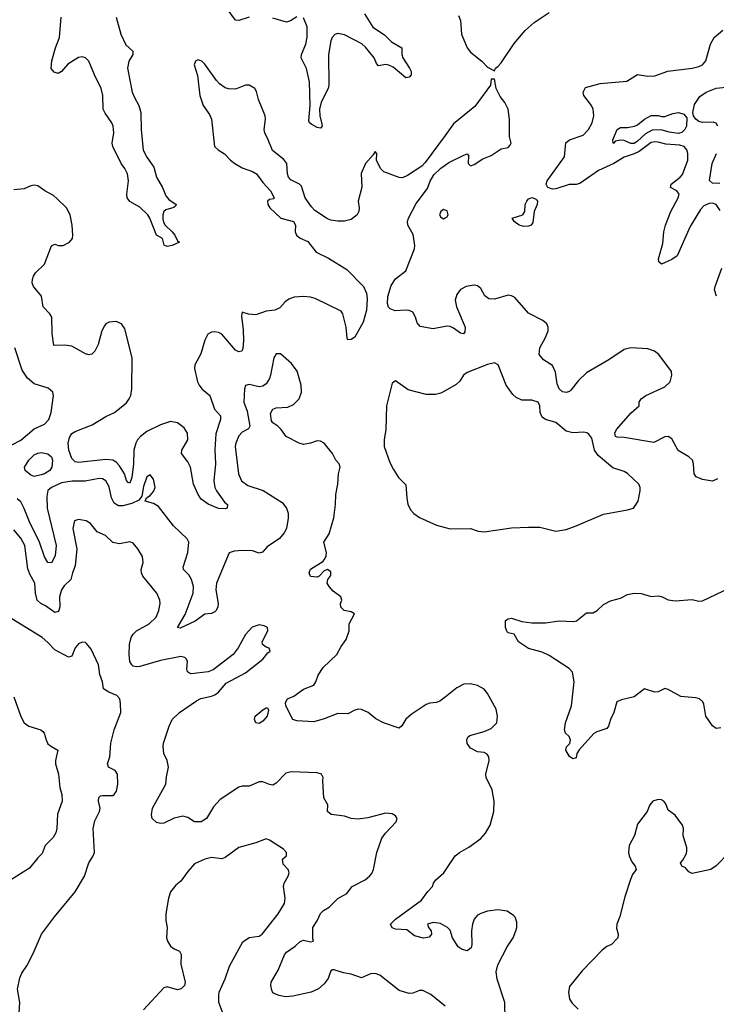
# Model space of a CAD drawing. Header units: inches. Extents: x 2001573 to 2220545, y 644482 to 846830.
# Tile 189 of 256: x 2057504 to 2061592, y 712599 to 718374. Entities that reach past the tile are written whole.
import ezdxf

# ---------------------------------------------------------------- set-up
doc = ezdxf.new("R2010")
doc.units = ezdxf.units.IN
doc.header["$MEASUREMENT"] = 0
doc.layers.add('C0751', color=7, linetype='Continuous')
doc.layers.add('C0761', color=7, linetype='Continuous')

msp = doc.modelspace()

# ---------------------------------------------------------------- linework, layer by layer
at = {"layer": 'C0751', "color": 5}
for points, elevation in [([(2058851.5, 718388.5), (2058790, 718369.8), (2058771.3, 718371.3), (2058727.6, 718430)], 380), ([(2059527.8, 718407.8), (2059577.2, 718330), (2059645.2, 718285.2), (2059685, 718245), (2059746.5, 718210), (2059747.3, 718170), (2059752.4, 718150), (2059792.1, 718090), (2059801.5, 718070), (2059800.2, 718050), (2059790, 718036.3), (2059770, 718034), (2059695.7, 718095.7), (2059670, 718108.4), (2059650, 718111.6), (2059610, 718102.7), (2059597.9, 718117.9), (2059584.5, 718150), (2059533.8, 718213.8), (2059511.8, 718231.8), (2059410, 718285.9), (2059370, 718293.9), (2059353.2, 718286.8), (2059338.4, 718270), (2059330.1, 718250), (2059316.7, 718170), (2059317.7, 717990), (2059313.3, 717970), (2059273.8, 717890), (2059263.3, 717850), (2059265.4, 717810), (2059277.6, 717762.4), (2059278.2, 717750), (2059270, 717737.4), (2059250, 717741.7), (2059219.1, 717759.1), (2059204.5, 717770), (2059201.7, 717781.7), (2059209, 717870), (2059204.2, 718010), (2059187.1, 718087.1), (2059155.7, 718150), (2059156.8, 718170), (2059182.3, 718230), (2059190.9, 718270.9), (2059190, 718332.7), (2059170, 718385.1)], 380), ([(2058069.4, 718390), (2058098.4, 718290), (2058126.9, 718226.9), (2058167.9, 718190), (2058168.4, 718170), (2058144.1, 718130), (2058136.6, 718090), (2058164.2, 717950), (2058177, 717917), (2058203.9, 717870), (2058215.8, 717830), (2058217.4, 717730), (2058229.4, 717609.4), (2058250, 717567.8), (2058292, 717510), (2058306, 717450), (2058342.4, 717390), (2058361.8, 717341.8), (2058380.2, 717320.2), (2058422, 717290), (2058419.3, 717280.7), (2058408, 717272), (2058361.8, 717258.2), (2058350.6, 717250), (2058344.9, 717230), (2058344.8, 717204.8), (2058347.4, 717187.4), (2058357.4, 717170), (2058398.7, 717130), (2058415.3, 717110), (2058430, 717078), (2058442, 717070), (2058398, 717050), (2058370, 717043.6), (2058352.3, 717052.3), (2058341.2, 717090), (2058307.8, 717110), (2058267.9, 717210), (2058255.6, 717230), (2058210, 717274.5), (2058150, 717308.8), (2058135.6, 717330), (2058133.7, 717350), (2058143.5, 717430), (2058137.1, 717470), (2058121.5, 717501.5), (2058100.4, 717530), (2058049.8, 717630), (2058047.6, 717650), (2058056.5, 717710), (2058053, 717750), (2058045, 717770), (2058005.9, 717825.9), (2057994.5, 717850), (2057991.5, 717930), (2057982.4, 717970), (2057943, 718050), (2057910.8, 718130), (2057890, 718150.4), (2057870, 718156.9), (2057850, 718151.6), (2057786.7, 718113.3), (2057750, 718069.7), (2057730, 718058.9), (2057706.7, 718066.7), (2057688.6, 718088.6), (2057692.9, 718132.9), (2057714.2, 718210), (2057738.2, 718270), (2057747.6, 718390)], 380), ([(2059130, 718390.6), (2059093.3, 718366.7), (2059070, 718359.6), (2058990, 718383.5)], 380), ([(2060000, 717694.5), (2059883.8, 717536.2), (2059864, 717516), (2059779.7, 717460.3), (2059750, 717447.6), (2059730, 717449), (2059641.3, 717481.3), (2059621.7, 717501.7), (2059598, 717550), (2059599, 717590), (2059590, 717602), (2059579.1, 717580.9), (2059533, 717530), (2059507.7, 717472.3), (2059512.4, 717392.4), (2059490.2, 717310), (2059495.5, 717270), (2059493.6, 717250), (2059484.6, 717230), (2059450, 717201.7), (2059410, 717193.4), (2059370, 717193.1), (2059330, 717198.6), (2059310, 717206.6), (2059235.2, 717255.2), (2059215.8, 717275.8), (2059178.7, 717330), (2059156.9, 717396.9), (2059145.1, 717410), (2059095.4, 717435.4), (2059080.7, 717450), (2059074.7, 717470), (2059071.4, 717531.4), (2059054.8, 717554.8), (2058986.6, 717606.6), (2058962.8, 717670), (2058942.3, 717710), (2058937.9, 717730), (2058946, 717790), (2058944.5, 717810), (2058906.3, 717906.3), (2058893.5, 717953.5), (2058883.6, 717970), (2058849.7, 717989.7), (2058830, 717989.7), (2058770, 717967.7), (2058730, 717968.7), (2058710, 717974.2), (2058677.3, 717997.3), (2058658.4, 718018.4), (2058590, 718113.2), (2058573.2, 718130), (2058550, 718139.3), (2058536, 718130), (2058528.4, 718110), (2058547.3, 718047.3), (2058561.1, 717930), (2058580.3, 717870), (2058617.8, 717817.8), (2058629.3, 717790), (2058647.2, 717630), (2058668.4, 717610), (2058706.8, 717586.8), (2058741.5, 717550), (2058767.4, 717530), (2058810, 717504.5), (2058870, 717483.1), (2058893.4, 717470), (2058930, 717419.3), (2058975.8, 717370), (2058998, 717330), (2058996, 717324), (2058970, 717319), (2058958, 717310), (2058960.7, 717290), (2058971, 717270), (2059036, 717210), (2059110, 717191), (2059122, 717170), (2059120.4, 717130), (2059128.4, 717110), (2059150, 717093), (2059194.1, 717074.1), (2059244.4, 717010), (2059316.3, 716976.3), (2059423.1, 716910), (2059521.5, 716810), (2059538.2, 716770), (2059542.7, 716737.2), (2059539.6, 716670), (2059519.3, 716600.7), (2059470, 716511.8), (2059450, 716497.6), (2059430, 716497.2), (2059425.6, 716505.6), (2059419.2, 716570), (2059399.6, 716650), (2059390, 716663.7), (2059238.5, 716738.5), (2059210, 716747.1), (2059170, 716751.4), (2059113.8, 716746.2), (2059084.2, 716735.8), (2059061.1, 716718.9), (2059030, 716684.4), (2059000.7, 716670), (2058950, 716663.7), (2058890, 716644), (2058847.3, 716647.2), (2058810, 716659), (2058805.2, 716634.7), (2058814.8, 716554.8), (2058817, 716490), (2058813.6, 716446.4), (2058806.8, 716430), (2058790, 716425.8), (2058770, 716436.8), (2058690, 716529.8), (2058670, 716540.2), (2058650, 716544.4), (2058630, 716541.8), (2058608, 716530), (2058590, 716494.5), (2058566.4, 716413.6), (2058531.5, 716350), (2058529.2, 716329.2), (2058547.4, 716250), (2058556.6, 716230), (2058572, 716210), (2058619.4, 716170), (2058647.8, 716090), (2058682.1, 716050), (2058683.1, 716030), (2058655.1, 715944.9), (2058649.3, 715850.7), (2058653.7, 715770), (2058643.8, 715670), (2058649.6, 715630), (2058658.6, 715610), (2058705.4, 715545.4), (2058723.8, 715530), (2058722, 715510), (2058710, 715504.4), (2058670, 715507.9), (2058610, 715532.2), (2058570, 715562), (2058552.2, 715590), (2058524.4, 715650), (2058506.1, 715750), (2058490, 715781.5), (2058454.6, 715830), (2058454.9, 715850), (2058489.9, 715910), (2058489.4, 715950), (2058470, 715980.8), (2058430, 716009.9), (2058390, 716017.8), (2058330, 715997.5), (2058250, 715959.3), (2058212.3, 715930), (2058196, 715910), (2058185.1, 715890), (2058173.9, 715850), (2058171.5, 715768.5), (2058161.6, 715690), (2058150, 715655.8), (2058140.1, 715660.1), (2058130, 715672.3), (2058119.2, 715710), (2058090, 715757.1), (2058070, 715779.1), (2058050.4, 715790.4), (2058010, 715793.7), (2057850, 715776.2), (2057830, 715781.8), (2057810, 715801.5), (2057793.5, 715850), (2057788.6, 715890), (2057796.1, 715923.9), (2057810, 715947.8), (2057830, 715959.8), (2057930, 715997.6), (2058010, 716047.2), (2058059.8, 716070), (2058130, 716127.4), (2058146.9, 716150), (2058156.1, 716170), (2058162.4, 716210), (2058164.5, 716390), (2058120.9, 716560.9), (2058101.3, 716590), (2058070, 716604.2), (2058030, 716600.5), (2058010.2, 716589.8), (2058001.2, 716578.8), (2057986.5, 716550), (2057964.9, 716470), (2057944.9, 716430), (2057928.1, 716411.9), (2057910, 716407.7), (2057890, 716414.8), (2057810, 716459.3), (2057770, 716464.8), (2057704.1, 716464.1), (2057694.6, 716534.6), (2057693.7, 716630), (2057681.4, 716650), (2057642.4, 716690), (2057632.9, 716752.9), (2057584.4, 716810), (2057578.3, 716830), (2057579.1, 716850), (2057584.4, 716870), (2057596.3, 716890), (2057650, 716940.4), (2057690, 717048), (2057710, 717057), (2057732, 717050), (2057759, 717050), (2057796, 717070), (2057814, 717090), (2057816.9, 717110), (2057812.6, 717170), (2057800.5, 717230), (2057778.9, 717270), (2057724.5, 717324.5), (2057702.8, 717342.8), (2057650.8, 717370.8), (2057610, 717399.1), (2057590, 717403.1), (2057570, 717400.4), (2057530, 717383.1), (2057470, 717375.4)], 420), ([(2060000, 716575.1), (2059930, 716561.8), (2059854.4, 716574.4), (2059836.1, 716596.1), (2059827.3, 716630), (2059810, 716658.2), (2059790, 716668.9), (2059771.2, 716671.2), (2059707.2, 716667.1), (2059677.8, 716677.8), (2059668.2, 716688.2), (2059662, 716710), (2059664.7, 716750), (2059684.4, 716815.6), (2059710, 716854.6), (2059770, 716901.6), (2059820.3, 717030), (2059823.5, 717050), (2059813.6, 717113.6), (2059780.9, 717170), (2059779.5, 717190), (2059786.3, 717210), (2059830, 717295.6), (2059896.7, 717383.3), (2059913.1, 717426.9), (2059935.1, 717465), (2059976.2, 717503.8), (2060000, 717520.8)], 420), ([(2060000, 717256.7), (2059990, 717260.2), (2059974.3, 717250), (2059967.5, 717230), (2059976.1, 717216.1), (2059990, 717206.9), (2060000, 717211.4)], 420), ([(2057410, 715854.7), (2057510, 715907.3), (2057590, 715974.7), (2057650, 716001), (2057676, 716030), (2057689.8, 716070), (2057703.2, 716170), (2057697.8, 716190), (2057672.2, 716212.2), (2057590, 716238.5), (2057550.8, 716270.8), (2057518.4, 716318.4), (2057476, 716450)], 440), ([(2060000, 714401.2), (2059970, 714377.6), (2059950.2, 714369.8), (2059910, 714365.6), (2059890, 714356.8), (2059801.6, 714298.4), (2059769, 714271), (2059747.1, 714232.9), (2059730, 714218.4), (2059639, 714250), (2059593.4, 714273.4), (2059548.7, 714310), (2059510, 714329.3), (2059491.3, 714331.3), (2059470, 714325.1), (2059430, 714303.6), (2059370, 714305.7), (2059290, 714272.7), (2059230, 714256.8), (2059130, 714262.7), (2059107.8, 714270), (2059066.4, 714350), (2059063.5, 714370), (2059076.3, 714390), (2059113, 714407.1), (2059170, 714447.6), (2059229.4, 714470.6), (2059241.2, 714490), (2059255.1, 714530), (2059284.6, 714575.4), (2059364.5, 714650), (2059390, 714698.8), (2059420.1, 714739.9), (2059438, 714790), (2059437, 714830), (2059469.3, 714890), (2059450, 714900.5), (2059409, 714910), (2059388.2, 714928.2), (2059385.6, 714950), (2059393.6, 714970), (2059389.3, 714990), (2059343.3, 715023.3), (2059319.5, 715050), (2059309.2, 715070), (2059313.2, 715090), (2059330, 715114), (2059330, 715135.3), (2059310, 715148.7), (2059290, 715142), (2059262, 715110), (2059250, 715104), (2059210, 715109.2), (2059202, 715130), (2059210, 715151.3), (2059282.7, 715197.3), (2059292.7, 715207.3), (2059302.7, 715230), (2059303.7, 715250), (2059289.4, 715310), (2059320.5, 715359.5), (2059346.8, 715453.2), (2059358, 715530), (2059358.3, 715590), (2059371.6, 715650), (2059375.1, 715710), (2059383.7, 715750), (2059379.3, 715770), (2059359, 715790), (2059339, 715830), (2059290, 715889.5), (2059270, 715902.7), (2059250, 715903.7), (2059210, 715889.6), (2059170, 715882.9), (2059144, 715890), (2059068.7, 715930), (2059039, 715970), (2059019, 715990), (2058990, 716009), (2058981.6, 716021.6), (2058975.1, 716064.9), (2058989.3, 716090), (2059010, 716098.4), (2059078, 716102), (2059110, 716116.4), (2059143.5, 716150), (2059158, 716190), (2059154.8, 716230), (2059132.4, 716312.4), (2059098.2, 716358.2), (2059034.1, 716414.1), (2059010, 716414.3), (2058994.6, 716390), (2058976.5, 716290), (2058970, 716269.4), (2058950, 716237.6), (2058930, 716225.6), (2058910, 716221.6), (2058850, 716234), (2058830, 716228), (2058822.8, 716210), (2058819.5, 716130), (2058838.4, 716078.4), (2058854.6, 715990), (2058846, 715974), (2058810, 715955.8), (2058790, 715933.6), (2058772, 715890), (2058769.3, 715870), (2058787.4, 715710), (2058805.7, 715670), (2058842.1, 715642.1), (2058933.3, 715613.3), (2059043.4, 715543.3), (2059069.2, 715510), (2059080.4, 715480.4), (2059080.2, 715450), (2059069.2, 715390.8), (2059055.2, 715364.7), (2059027.7, 715332.2), (2058956.6, 715283.4), (2058929.1, 715250.9), (2058910, 715245.7), (2058870, 715259.9), (2058810, 715261.7), (2058762, 715258), (2058733.1, 715246.9), (2058659.8, 715070), (2058654.8, 715030), (2058669.4, 714950), (2058666.7, 714930), (2058657.6, 714910), (2058650, 714900.4), (2058630, 714892.2), (2058590, 714887.1), (2058532.9, 714847.1), (2058445, 714805), (2058429.8, 714810), (2058475.2, 714884.8), (2058522.9, 715010), (2058523.4, 715050), (2058513.2, 715090), (2058497.6, 715117.6), (2058464.8, 715150), (2058463.3, 715163.3), (2058491, 715250), (2058495.8, 715310), (2058487.5, 715330), (2058406.4, 715406.4), (2058318.8, 715518.8), (2058290, 715536.2), (2058240.9, 715550), (2058249, 715570), (2058270, 715584.2), (2058290, 715607.4), (2058298.5, 715630), (2058290, 715679.3), (2058270, 715704.5), (2058250, 715692.3), (2058230, 715637), (2058220.5, 715579.5), (2058203.6, 715556.4), (2058162.8, 715537.2), (2058110, 715522), (2058083.7, 715523.7), (2058058.8, 715538.8), (2058042.7, 715570), (2058030, 715635.1), (2058010, 715668.7), (2057990, 715681.1), (2057970, 715682.9), (2057888.5, 715668.5), (2057812, 715667.9), (2057750, 715657.8), (2057690.3, 715630), (2057670, 715612.7), (2057663, 715577), (2057665.8, 715510), (2057718.8, 715290), (2057711.8, 715230), (2057690, 715187.8), (2057670, 715191.2), (2057650, 715223), (2057620.8, 715310), (2057561.9, 715430), (2057530, 715507.4), (2057510, 715547.2), (2057490, 715563.5)], 440), ([(2060000, 716197.8), (2059976.1, 716183.9), (2059944.6, 716175.4), (2059890, 716175.8), (2059783.3, 716203.3), (2059710, 716256.9), (2059690, 716241.6), (2059656, 716110), (2059652.2, 715970), (2059642.6, 715910), (2059643.5, 715870), (2059676.6, 715776.6), (2059696.9, 715736.9), (2059726.4, 715690), (2059770, 715646.8), (2059775, 715570), (2059782.3, 715530), (2059798.4, 715498.4), (2059817.2, 715477.2), (2059850, 715455.3), (2059950, 715410.2), (2060000, 715395.8)], 440), ([(2060000, 712588.6), (2059916.4, 712656.4), (2059890, 712671.1), (2059870, 712679.7), (2059850, 712680.4), (2059810, 712664.7), (2059790, 712663.1), (2059730, 712680.9), (2059617.2, 712770), (2059590, 712780.8), (2059561.7, 712778.3), (2059510, 712754.5), (2059450, 712776.5), (2059404.2, 712784.2), (2059350, 712802.4), (2059338.8, 712801.2), (2059330, 712795.3), (2059313.4, 712750), (2059290, 712718.4), (2059258.4, 712690), (2059214, 712670), (2059106.2, 712646.2), (2059064, 712644), (2059026, 712650), (2059000.4, 712660.4), (2058990, 712666), (2058982.7, 712682.7), (2058977, 712710), (2058979.6, 712730), (2059020.1, 712799.9), (2059058.7, 712890), (2059070, 712905.5), (2059119.6, 712940.4), (2059150, 712968.4), (2059170, 712974.6), (2059210, 712964.9), (2059228, 712970), (2059223.3, 712983.3), (2059224.4, 713050), (2059250, 713088.5), (2059270, 713132.3), (2059287.7, 713150), (2059319.3, 713170), (2059370, 713219.1), (2059423, 713250), (2059454.3, 713290), (2059531.1, 713330), (2059557.3, 713350), (2059570, 713367), (2059580.9, 713390), (2059599.7, 713490), (2059630, 713574), (2059650, 713604), (2059712.3, 713670), (2059719.3, 713690), (2059710, 713704), (2059690, 713717.2), (2059650, 713720.9), (2059546.9, 713693.1), (2059490, 713686), (2059450, 713689.6), (2059410, 713702), (2059332.7, 713712.7), (2059309.5, 713730), (2059312.7, 713770), (2059289.3, 713810), (2059283, 713910), (2059285.6, 713930), (2059276, 713950), (2059250, 713956.4), (2059097.2, 713962.8), (2059065.3, 713954.7), (2059010, 713897), (2058990, 713885.1), (2058970, 713887.6), (2058930, 713903.7), (2058910, 713903.4), (2058850, 713878), (2058810, 713878.7), (2058790, 713872.4), (2058679.8, 713800.2), (2058641.9, 713758.1), (2058599.5, 713690), (2058570, 713669.7), (2058530, 713669.7), (2058490, 713694), (2058462.4, 713702.4), (2058410, 713690.8), (2058350, 713662.4), (2058330, 713659.8), (2058306.3, 713666.3), (2058281.3, 713690), (2058277.4, 713710), (2058282.6, 713750), (2058362.4, 713890), (2058365.8, 713934.2), (2058377.6, 713990), (2058368.7, 714030), (2058350.7, 714070), (2058346.8, 714113.2), (2058348.9, 714131.1), (2058380.7, 714230), (2058399.6, 714270), (2058441.6, 714310), (2058540.7, 714379.3), (2058567.7, 714392.3), (2058630, 714406), (2058650, 714414.9), (2058670, 714430.6), (2058716.2, 714483.8), (2058830, 714544.2), (2058930, 714624), (2058959.3, 714660.7), (2058973.2, 714670), (2058968.4, 714688.4), (2058950, 714694), (2058929.4, 714709.4), (2058926, 714726), (2058959.3, 714790), (2058959, 714810), (2058939.6, 714819.6), (2058910, 714825.1), (2058869.1, 714810.9), (2058830, 714769.2), (2058785.5, 714690), (2058756.3, 714650), (2058639.3, 714560.7), (2058610, 714549.2), (2058510, 714537.2), (2058500.9, 714540.9), (2058489.4, 714549.4), (2058484.1, 714564.1), (2058489.4, 714609.4), (2058483.7, 714623.7), (2058473.6, 714633.6), (2058450, 714638.7), (2058330, 714615.8), (2058210, 714580.2), (2058190, 714578.4), (2058170, 714582.9), (2058161.4, 714590), (2058151.4, 714610), (2058145.8, 714650), (2058148.1, 714710), (2058159.2, 714750), (2058170, 714770.2), (2058189.3, 714790.7), (2058264.2, 714830), (2058304.2, 714870), (2058321.3, 714910), (2058328.2, 714950), (2058326.6, 714970), (2058309.7, 715010), (2058225.8, 715110), (2058218.4, 715130), (2058217.8, 715150), (2058228.4, 715190), (2058225.7, 715225.7), (2058198, 715270), (2058170, 715303.6), (2058150, 715311.1), (2058090, 715299.8), (2058050, 715307.9), (2058008, 715348), (2057958.4, 715370), (2057919, 715419), (2057894.4, 715434.4), (2057850, 715443.5), (2057825.5, 715434.5), (2057816.9, 715390), (2057840.2, 715270), (2057829.3, 715170.7), (2057813.2, 715130), (2057804.2, 715090), (2057765.6, 715054.4), (2057748.9, 715030), (2057738.4, 714990), (2057739, 714930), (2057733.5, 714910), (2057730, 714903.5), (2057710, 714896.4), (2057656.5, 714936.5), (2057628.4, 714950), (2057607, 714970), (2057596.9, 715010), (2057592.4, 715070), (2057563.1, 715123.1), (2057552.6, 715152.6), (2057534.3, 715290), (2057510, 715333.1), (2057470, 715382.2)], 460), ([(2057500.9, 712550), (2057505, 712610), (2057492.3, 712687.8), (2057504.7, 712755.3), (2057517.4, 712782.6), (2057549.7, 712830), (2057589.6, 712910), (2057631.5, 713010), (2057707.9, 713112.1), (2057830, 713258), (2057884, 713350), (2057909.6, 713430), (2057934, 713466), (2057942.4, 713490), (2057936.2, 713630), (2057945, 713675), (2057972.5, 713730), (2057975.5, 713750), (2057967.1, 713790), (2057968.2, 713811.8), (2057978.4, 713821.6), (2057990, 713824.9), (2058050, 713824.4), (2058059.3, 713830), (2058071.6, 713850), (2058079.6, 713890), (2058078, 713950), (2058064, 713970), (2058026, 713990), (2058019.6, 714010), (2058034, 714050), (2058038.4, 714130), (2058057.7, 714210), (2058097, 714310), (2058096.3, 714363.7), (2058091.2, 714390), (2058074.7, 714410), (2058026.6, 714430), (2057995.1, 714450), (2057989.5, 714490), (2057974.3, 714534.3), (2057966.6, 714590), (2057922.7, 714682.7), (2057895.9, 714715.9), (2057890, 714721.2), (2057870, 714722.9), (2057850, 714712.8), (2057830, 714689.3), (2057810, 714641.2), (2057790, 714634.5), (2057710, 714678.7), (2057670, 714721.6), (2057635.6, 714750), (2057442, 714870)], 480), ([(2057470, 714402), (2057510, 714288), (2057530, 714250.6), (2057558, 714230), (2057628.9, 714208.9), (2057640.3, 714200.3), (2057648.8, 714188.8), (2057658.7, 714150), (2057670, 714127.7), (2057690, 714110.4), (2057727.3, 714090), (2057714.9, 714030), (2057714.9, 714010), (2057732, 713950), (2057739.3, 713870), (2057752.4, 713830), (2057754.4, 713790), (2057726.1, 713713.9), (2057722.3, 713630), (2057715.9, 713604.1), (2057701.5, 713578.5), (2057653.4, 713530), (2057636.5, 713483.5), (2057610, 713458), (2057561.7, 713398.3), (2057450, 713327)], 480), ([(2058730, 712461.2), (2058672, 712610), (2058671.8, 712650), (2058675.6, 712670), (2058710, 712748), (2058736.1, 712823.9), (2058814.3, 712965.7), (2058850, 712990.2), (2058910, 712999.5), (2058927, 713010), (2059021.6, 713130), (2059058.4, 713190), (2059061.5, 713221.5), (2059052.7, 713290), (2059056, 713310), (2059079.3, 713350), (2059085.2, 713370), (2059079, 713390), (2059050, 713422), (2059046, 713450), (2059069, 713470), (2059069.2, 713490), (2059052.7, 713510), (2058970, 713562), (2058950, 713569), (2058890, 713547), (2058790, 713519.5), (2058710, 713460.7), (2058690, 713451.8), (2058630, 713459.7), (2058590, 713449.6), (2058530, 713423.6), (2058490, 713377.6), (2058450, 713320.9), (2058421.3, 713298.7), (2058390, 713259.3), (2058377.7, 713222.2), (2058361.7, 713130), (2058361.7, 713090), (2058370.3, 713049.6), (2058366.4, 712990), (2058372.2, 712970), (2058390, 712940.5), (2058410, 712923.7), (2058442.8, 712910), (2058452.2, 712892.2), (2058450, 712834), (2058474.9, 712730), (2058470.4, 712710), (2058450.8, 712690), (2058430, 712685.1), (2058370, 712702.7), (2058350, 712696), (2058230, 712567.8)], 480), ([(2060000, 713057.9), (2059973, 713073), (2059930, 713079.3), (2059896.3, 713070), (2059903.7, 713050), (2059918.5, 713030), (2059920.8, 713010), (2059907.3, 712992.7), (2059873.4, 712986.6), (2059820.2, 713000.2), (2059776.2, 713036.2), (2059710, 713039.2), (2059690, 713047.2), (2059679.6, 713070), (2059710, 713099.5), (2059860.9, 713210), (2059898.8, 713261.2), (2059926.6, 713290), (2059932.3, 713310), (2059945.2, 713330), (2059992.3, 713370), (2060000, 713381.6)], 440)]:
    msp.add_lwpolyline(points, dxfattribs=dict(at, elevation=elevation))
for points, elevation in [([(2057590, 715695.8), (2057570, 715702.4), (2057535.8, 715730), (2057532.1, 715750), (2057557.5, 715790), (2057590, 715822), (2057610, 715832.5), (2057630, 715835.6), (2057670, 715827.9), (2057690.3, 715810.3), (2057696.6, 715790), (2057692.9, 715750), (2057680.9, 715730), (2057650, 715710.5), (2057630, 715704.4)], 420), ([(2058910, 714246.6), (2058889.6, 714250), (2058881.6, 714270), (2058885.6, 714290), (2058930, 714326.8), (2058950, 714338.8), (2058958, 714338), (2058964.7, 714324.7), (2058956.3, 714290), (2058930, 714260.7)], 440)]:
    msp.add_lwpolyline(points, close=True, dxfattribs=dict(at, elevation=elevation))
at = {"layer": 'C0761', "color": 5}
for points, elevation in [([(2060078, 718398), (2060090.9, 718370), (2060097.3, 718290), (2060130.3, 718210), (2060150, 718183.8), (2060216.3, 718130), (2060250, 718094.8), (2060290, 718074), (2060295.3, 718090), (2060310, 718098.8), (2060330, 718120.5), (2060404.9, 718235.1), (2060470, 718311.6), (2060522.1, 718357.9), (2060610, 718415.6)], 420), ([(2061614.5, 717254.5), (2061590, 717291), (2061570, 717298.4), (2061550, 717297), (2061518.4, 717281.6), (2061498.4, 717261.6), (2061438.6, 717161.4), (2061361.6, 716990), (2061330, 716966.8), (2061270, 716940.9), (2061254.5, 716954.5), (2061252.1, 716972.1), (2061278.5, 717061.5), (2061284.3, 717130), (2061292.5, 717170), (2061325, 717250), (2061368.3, 717330), (2061372.9, 717350), (2061359.1, 717370), (2061322, 717390), (2061326.4, 717410), (2061380.3, 717450), (2061393.9, 717466.1), (2061423.9, 717550), (2061423.7, 717590), (2061418.2, 717610), (2061403.1, 717630), (2061378.3, 717638.3), (2061295.2, 717644.8), (2061250, 717656), (2061230, 717658.5), (2061210, 717654.3), (2061139.4, 717600.6), (2061110, 717586.6), (2061051.5, 717568.5), (2060989.8, 717530.2), (2060900.2, 717490), (2060790, 717414.4), (2060770, 717408.4), (2060727.6, 717407.6), (2060650, 717382), (2060630, 717380.3), (2060603.9, 717390), (2060592.8, 717410), (2060598.4, 717430), (2060699.9, 717570), (2060708.5, 717651.5), (2060730.3, 717669.7), (2060810, 717697.6), (2060841.7, 717730), (2060863.4, 717770), (2060872.8, 717810), (2060868.6, 717850), (2060859.3, 717870), (2060814.5, 717930), (2060809.9, 717950.1), (2060824.1, 717975.9), (2060910, 717999.2), (2061067, 718013), (2061130, 718051.8), (2061190, 718042.9), (2061230, 718044.2), (2061307.2, 718072.9), (2061450, 718089.4), (2061490, 718099.8), (2061509.7, 718110), (2061530, 718132.2), (2061557.4, 718230), (2061578.2, 718270), (2061630, 718313.6)], 380), ([(2060000, 717520.8), (2060022.8, 717537.2), (2060110, 717579.5), (2060130, 717586.8), (2060137.3, 717577.3), (2060136.3, 717530), (2060150, 717518), (2060170, 717524.4), (2060221.9, 717558.1), (2060270, 717578.3), (2060330, 717616.4), (2060370, 717625.3), (2060382, 717638), (2060387, 717650), (2060378.5, 717690), (2060379.1, 717790), (2060370, 717848.7), (2060350, 717889.2), (2060323.3, 717923.3), (2060299, 717970), (2060290, 718026), (2060270, 718026), (2060266, 717990), (2060175.1, 717864.9), (2060050, 717762.7), (2060000, 717694.5)], 420), ([(2061599.8, 717750), (2061590, 717766.6), (2061574, 717774), (2061510, 717771.8), (2061490, 717776.6), (2061470.6, 717790), (2061457.3, 717810), (2061454, 717830), (2061463.2, 717876.8), (2061495.6, 717924.4), (2061531.6, 717950), (2061590, 717972.8), (2061650, 717979.3)], 360), ([(2061612.5, 717412.5), (2061570, 717415.4), (2061550.9, 717430.9), (2061567.4, 717530), (2061593, 717590)], 360), ([(2060000, 717211.4), (2060010, 717215.9), (2060017.5, 717230), (2060012.3, 717252.3), (2060000, 717256.7)], 420), ([(2061592.2, 716752.2), (2061580.2, 716790), (2061583.9, 716810), (2061624, 716916)], 380), ([(2061598.4, 715681.6), (2061570, 715667.8), (2061510, 715677.6), (2061473.9, 715693.9), (2061462.6, 715710), (2061458.5, 715770), (2061451.4, 715791.4), (2061429.5, 715810), (2061367.8, 715847.8), (2061330, 715915.1), (2061310, 715929.5), (2061290, 715927), (2061225.4, 715894.6), (2061050, 715923.2), (2061010, 715924.8), (2061000.5, 715930), (2060996.5, 715950), (2061006.6, 715970), (2061091.4, 716068.6), (2061139.5, 716110), (2061138.7, 716130), (2061149.7, 716150), (2061178.9, 716170), (2061290, 716220.7), (2061320.4, 716250), (2061331.3, 716290), (2061328, 716310), (2061255.1, 716410), (2061229.6, 716430), (2061190, 716443.2), (2061090, 716448.7), (2061050, 716438.9), (2060961.3, 716378.7), (2060830, 716302.4), (2060782.7, 716257.3), (2060738.4, 716201.6), (2060730, 716193.8), (2060710, 716187.1), (2060690, 716191.9), (2060669, 716210), (2060658.2, 716238.2), (2060647.3, 716307.3), (2060630, 716345.1), (2060578.6, 716378.6), (2060552.8, 716410), (2060556.8, 716450), (2060589.8, 716510), (2060605.1, 716550), (2060604.7, 716570), (2060597.6, 716590), (2060574.5, 716610), (2060490, 716652.2), (2060410, 716743.9), (2060390, 716755), (2060370, 716758.2), (2060290, 716735), (2060257.6, 716737.6), (2060234.2, 716754.2), (2060210, 716797.2), (2060190, 716812.8), (2060170, 716817.1), (2060124, 716810), (2060090, 716791.1), (2060070, 716762), (2060060.2, 716730), (2060067.8, 716690), (2060117.1, 716570), (2060115.9, 716544.1), (2060108.2, 716531.8), (2060090, 716534.7), (2060050, 716564.8), (2060030, 716574.4), (2060010, 716577), (2060000, 716575.1)], 420), ([(2060000, 715395.8), (2060030, 715387.2), (2060150, 715390.4), (2060194.9, 715374.9), (2060230.2, 715370.2), (2060390, 715393.8), (2060490, 715398.5), (2060556.9, 715396.9), (2060650, 715375.3), (2060710, 715383.7), (2060770, 715404.9), (2060930, 715474.3), (2061070, 715499.5), (2061105.2, 715510), (2061132.8, 715550), (2061144.2, 715610), (2061144.5, 715630), (2061137.2, 715650), (2061070, 715713.3), (2061050, 715724.2), (2060985, 715745), (2060898.4, 715818.4), (2060877.8, 715850), (2060860.7, 715920.7), (2060843.5, 715943.5), (2060831.2, 715951.2), (2060814.2, 715954.2), (2060750, 715950.8), (2060710, 715961), (2060650, 716011.2), (2060589.8, 716029.8), (2060570, 716043.7), (2060558.9, 716070), (2060556.4, 716110), (2060547, 716130), (2060510, 716143.5), (2060450, 716143.1), (2060417.6, 716157.6), (2060396.8, 716176.8), (2060358.3, 716230), (2060310.9, 716350), (2060290, 716361), (2060250, 716352.3), (2060130, 716304), (2060108.7, 716290), (2060086.2, 716253.8), (2060064.8, 716235.2), (2060000, 716197.8)], 440), ([(2061618.3, 714221.7), (2061590, 714217), (2061570, 714232.3), (2061529.8, 714289.8), (2061519.2, 714359.2), (2061513, 714373), (2061492.3, 714390), (2061470, 714396.5), (2061383.8, 714403.8), (2061310, 714446), (2061290, 714452), (2061250, 714432.7), (2061230, 714429.3), (2061170, 714449), (2061110, 714402.7), (2061034.4, 714385.6), (2061007.3, 714372.7), (2060990.5, 714310), (2060970.4, 714270), (2060959.3, 714230), (2060950, 714216), (2060890, 714198), (2060872.5, 714187.5), (2060787.6, 714092.4), (2060774, 714070), (2060770, 714045.2), (2060750, 714038.4), (2060730, 714052.3), (2060709.6, 714090), (2060712.7, 714110), (2060731.3, 714128.7), (2060737, 714150), (2060729, 714170), (2060706, 714190), (2060700.7, 714210), (2060706.6, 714250), (2060742.6, 714350), (2060756.9, 714490), (2060747.2, 714547.2), (2060728.6, 714568.6), (2060610, 714645.6), (2060570, 714664.2), (2060490, 714687), (2060430, 714726), (2060406, 714770), (2060370, 714778), (2060364.7, 714784.7), (2060354, 714810), (2060355.3, 714850), (2060370, 714861), (2060390, 714864), (2060450, 714844), (2060510, 714837.1), (2060590, 714836.3), (2060670, 714847.7), (2060755.6, 714844.4), (2060771.5, 714848.5), (2060830, 714894.8), (2060870, 714894.8), (2060891.9, 714908.1), (2060930, 714944), (2060970, 714964.9), (2061030, 714980.7), (2061070, 715002), (2061110, 715010.7), (2061150, 715008), (2061209.2, 714990.8), (2061250, 714994.8), (2061270, 714990.7), (2061310, 714970.8), (2061350, 714965.5), (2061450, 714974.4), (2061490, 714964.4), (2061510, 714964.9), (2061670, 715042.6)], 420), ([(2060000, 713381.6), (2060058.7, 713470), (2060084.5, 713490), (2060140, 713520), (2060209.1, 713570.9), (2060237.8, 713602.2), (2060264.8, 713650), (2060285.3, 713730), (2060289, 713790), (2060277.2, 713857.1), (2060241.8, 713930), (2060239.8, 713950), (2060259.7, 714030), (2060256.9, 714050), (2060246.5, 714066.5), (2060230, 714076.2), (2060190, 714079.6), (2060150, 714102), (2060130, 714129), (2060127.3, 714150), (2060134.2, 714165.8), (2060144.7, 714175.3), (2060230, 714199.3), (2060270, 714217.1), (2060302.9, 714250), (2060308, 714290), (2060299.8, 714330), (2060250, 714422.9), (2060230, 714447), (2060190, 714469.5), (2060150, 714479.5), (2060110, 714476.9), (2060070, 714456.3), (2060000, 714401.2)], 440), ([(2061666.4, 713490), (2061590, 713412), (2061558.8, 713390), (2061450, 713366.6), (2061430, 713377.2), (2061410, 713399.3), (2061388.7, 713410), (2061382, 713430), (2061395.9, 713444.1), (2061416.3, 713483.7), (2061418.9, 713498.9), (2061418, 713518), (2061398, 713590), (2061399.5, 713630), (2061394, 713650), (2061349.5, 713709.5), (2061310, 713738), (2061295.1, 713775.1), (2061284, 713790), (2061270, 713798), (2061250, 713800.7), (2061218.8, 713790), (2061202, 713770), (2061184.9, 713730), (2061130, 713656), (2061112.4, 713590), (2061080.5, 713530), (2061075.8, 713490), (2061079.5, 713470), (2061095.1, 713435.1), (2061116.3, 713410), (2061120.7, 713390), (2061099.9, 713360.1), (2061088.4, 713331.6), (2061055.2, 713230), (2061024.9, 713115.1), (2061007, 713070), (2061006.7, 713046.7), (2061016.3, 713010), (2061014, 712990), (2060976, 712950), (2060950, 712938), (2060922.3, 712917.7), (2060804.8, 712795.2), (2060730, 712704), (2060723.7, 712670), (2060730.3, 712630.3), (2060745.5, 712605.5), (2060780.7, 712570)], 440), ([(2060352.8, 712510), (2060351.3, 712610), (2060306.3, 712746.3), (2060299.7, 712790), (2060309.6, 712830), (2060364.2, 712935.8), (2060398.9, 712990), (2060415.8, 713030), (2060421.3, 713050), (2060421.3, 713081.3), (2060411.6, 713110), (2060400.8, 713120.8), (2060364.6, 713144.6), (2060310, 713153.7), (2060250, 713145.4), (2060210, 713132.8), (2060190, 713121.6), (2060170, 713099.3), (2060160.3, 713070), (2060155.3, 713030), (2060158, 712950), (2060153.4, 712930), (2060130, 712913.2), (2060100.1, 712920.1), (2060077.2, 712937.2), (2060044.5, 712990), (2060030, 713034), (2060014, 713050), (2060000, 713057.9)], 440)]:
    msp.add_lwpolyline(points, dxfattribs=dict(at, elevation=elevation))
for points, elevation in [([(2061370, 717706.7), (2061314.6, 717714.6), (2061267.8, 717727.8), (2061214.6, 717725.4), (2061175.7, 717704.3), (2061130, 717661.4), (2061110, 717648.3), (2061090, 717648.1), (2061050, 717665.5), (2061030, 717667), (2060998.8, 717661.2), (2060989.4, 717649.4), (2060986, 717650), (2060984.5, 717670), (2061010, 717730.7), (2061030, 717742.4), (2061070, 717742.8), (2061110.8, 717749.2), (2061130, 717757.8), (2061170, 717791.5), (2061210, 717812.8), (2061250, 717812.4), (2061270, 717805.5), (2061290, 717805.5), (2061336.4, 717823.6), (2061370, 717829.3), (2061400.4, 717820.4), (2061417.9, 717797.9), (2061416.8, 717750), (2061407.4, 717730), (2061390, 717712.6)], 360), ([(2060461.9, 717161.9), (2060434, 717170), (2060406, 717190), (2060393.2, 717210), (2060456.3, 717230), (2060468.7, 717250), (2060469.9, 717290), (2060479.3, 717310), (2060490, 717322.8), (2060510, 717330.9), (2060530, 717323.9), (2060536.7, 717316.7), (2060541.5, 717310), (2060541.1, 717290), (2060522.4, 717250), (2060515.8, 717184.2), (2060504.9, 717170), (2060490, 717163.7)], 380)]:
    msp.add_lwpolyline(points, close=True, dxfattribs=dict(at, elevation=elevation))

doc.saveas('drawing.dxf')
